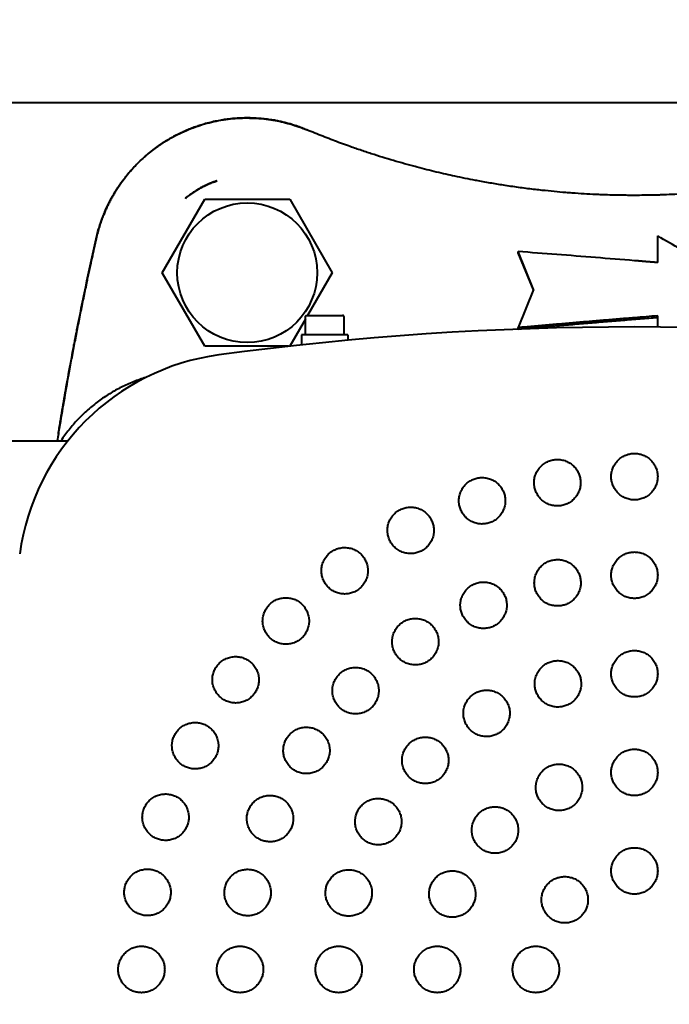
# Model space of a CAD drawing. Header units: millimetres. Extents: x -4428 to 4131, y -3615 to 4038.
# Tile 22 of 172: x -1130 to -1046, y -2897 to -2770. Entities that reach past the tile are written whole.
import ezdxf

# ---------------------------------------------------------------- set-up
doc = ezdxf.new("R2010")
doc.units = ezdxf.units.MM
doc.linetypes.add('K5LT_BASIC', pattern=[0])
doc.linetypes.add('K5LT_THIN', pattern=[0])
doc.layers.add('Системный слой', color=7, linetype='Continuous')
doc.styles.add('KDIMTEXTSTYLE', font='GOST_AU.SHX', dxfattribs={"width": 0.96, "oblique": 15, "height": 5})
doc.dimstyles.new('KDIMSTYLE (1.00)', dxfattribs={"dimtxt": 5, "dimasz": 1, "dimexe": 2, "dimexo": 0, "dimgap": 1, "dimtad": 1, "dimtxsty": 'KDIMTEXTSTYLE', "dimsah": 1, "dimcen": 0, "dimdle": 1, "dimadec": 0, "dimazin": 0, "dimtfac": 0.667, "dimtmove": 0, "dimatfit": 3, "dimfxl": 1, "dimtvp": 1, "dimtolj": 1, "dimtzin": 0, "dimarcsym": 0})

# ---------------------------------------------------------------- blocks, each defined once
blk = doc.blocks.new('KDIMARROW_01')
at = {"layer": 'Системный слой'}
blk.add_hatch(color=0, dxfattribs=at).paths.add_polyline_path([(-5, -0.66), (0, 0), (-5, 0.66), (-4.5, 0)])
at = {"layer": 'Системный слой', "color": 0, "linetype": 'K5LT_THIN', "lineweight": 20}
for p, q in [((-4.5, 0), (-5, 0.66)), ((-5, 0.66), (0, 0)), ((0, 0), (-5, -0.66)), ((-5, -0.66), (-4.5, 0)), ((0, 0), (-1, 0))]:
    blk.add_line(p, q, dxfattribs=at)
blk = doc.blocks.new('U15')
at = {"layer": 'Системный слой', "color": 150, "linetype": 'K5LT_BASIC', "lineweight": 40, "true_color": 0x0080ff}
for p, q in [((-1150.34, -2780.59), (-855.84, -2780.59)), ((-1104.27, -2790.73), (-1104.27, -2790.73)), ((-1104.27, -2790.73), (-1104.27, -2790.73)), ((-1104.27, -2790.73), (-1104.27, -2790.73)), ((-1104.27, -2790.73), (-1104.27, -2790.73)), ((-1104.27, -2790.73), (-1104.27, -2790.73)), ((-1111.31, -2802.59), (-1105.82, -2793.09)), ((-1108.33, -2792.98), (-1108.33, -2792.98)), ((-1108.33, -2792.98), (-1108.33, -2792.98)), ((-1105.82, -2793.09), (-1094.85, -2793.09)), ((-1094.85, -2793.09), (-1089.37, -2802.59)), ((-1119.85, -2798.2), (-1119.85, -2798.2)), ((-1047.34, -2798.03), (-1047.33, -2797.84)), ((-1047.34, -2801.28), (-1047.34, -2798.03)), ((-1047.33, -2801.28), (-1047.33, -2797.84)), ((-1065.34, -2800.03), (-1065.37, -2799.85)), ((-1063.36, -2804.75), (-1065.37, -2799.85)), ((-1063.39, -2804.81), (-1065.34, -2800.03)), ((-1105.82, -2812.09), (-1111.31, -2802.59)), ((-1089.37, -2802.59), (-1092.54, -2808.09)), ((-1063.36, -2804.75), (-1065.37, -2809.68)), ((-1092.83, -2810.59), (-1092.83, -2808.29)), ((-1092.63, -2808.09), (-1092.59, -2808.09)), ((-1092.59, -2808.09), (-1091.59, -2808.09)), ((-1091.59, -2808.09), (-1091.33, -2808.09)), ((-1091.33, -2808.09), (-1089.34, -2808.09)), ((-1089.34, -2808.09), (-1089.08, -2808.09)), ((-1089.08, -2808.09), (-1088.08, -2808.09)), ((-1088.08, -2808.09), (-1088.04, -2808.09)), ((-1087.84, -2810.59), (-1087.84, -2808.29)), ((-1047.34, -2808.35), (-1047.33, -2808.16)), ((-1047.34, -2809.6), (-1047.34, -2808.35)), ((-1047.33, -2809.6), (-1047.33, -2808.16)), ((-1092.83, -2808.59), (-1094.84, -2812.08)), ((-1065.34, -2809.86), (-1065.37, -2809.68)), ((-1093.34, -2810.59), (-1093.34, -2811.91)), ((-1087.34, -2810.59), (-1093.34, -2810.59)), ((-1087.34, -2810.59), (-1087.34, -2811.31)), ((-1094.99, -2812.09), (-1105.82, -2812.09)), ((-1143.64, -2824.29), (-1123.49, -2824.29))]:
    blk.add_line(p, q, dxfattribs=at)
blk.add_circle((-1100.34, -2802.59), 9.03, dxfattribs=at)
for centre, radius, start, end in [((-1050.34, -3209.59), 400, 82.2878, 97.7122), ((-1099.99, -2842.94), 30, 97.7122, 172.2878)]:
    blk.add_arc(centre, radius, start, end, dxfattribs=at)
blk.add_ellipse((-1050.34, -2893.58), major_axis=(-457.28, -38.78), ratio=0.184966, start_param=4.690124, end_param=4.696698, dxfattribs=at)
for points, knots in [([(-1119.85, -2798.2), (-1119.76, -2797.79), (-1119.65, -2797.38), (-1119.46, -2796.72), (-1119.38, -2796.47), (-1119.26, -2796.13), (-1119.23, -2796.04), (-1119.19, -2795.92), (-1119.18, -2795.89), (-1119.16, -2795.83), (-1119.15, -2795.8), (-1119.13, -2795.74), (-1119.12, -2795.71), (-1119.09, -2795.63), (-1119.06, -2795.57), (-1119, -2795.41), (-1118.96, -2795.31), (-1118.92, -2795.2), (-1118.92, -2795.19), (-1118.82, -2794.96), (-1118.73, -2794.74), (-1118.45, -2794.09), (-1118.24, -2793.66), (-1117.64, -2792.52), (-1117.21, -2791.83), (-1116.28, -2790.48), (-1115.77, -2789.84), (-1114.67, -2788.62), (-1114.08, -2788.04), (-1112.83, -2786.96), (-1112.18, -2786.45), (-1110.8, -2785.53), (-1110.08, -2785.1), (-1108.59, -2784.35), (-1107.82, -2784.03), (-1106.25, -2783.47), (-1105.45, -2783.24), (-1103.83, -2782.88), (-1103.02, -2782.75), (-1101.38, -2782.6), (-1100.56, -2782.58), (-1098.92, -2782.63), (-1098.11, -2782.7), (-1096.56, -2782.94), (-1095.83, -2783.09), (-1094.33, -2783.5), (-1093.56, -2783.76), (-1092.76, -2784.08), (-1092.7, -2784.11), (-1092.64, -2784.13)], [0, 0, 0, 0, 1.096742, 1.096742, 1.779806, 1.779806, 2.019239, 2.019239, 2.103167, 2.103167, 2.187094, 2.187094, 2.266157, 2.266157, 2.421849, 2.421849, 2.707258, 2.707258, 2.732017, 2.732017, 3.345056, 3.345056, 4.571132, 4.571132, 6.676378, 6.676378, 8.789975, 8.789975, 10.910285, 10.910285, 13.04084, 13.04084, 15.182454, 15.182454, 17.332769, 17.332769, 19.4711, 19.4711, 21.596306, 21.596306, 23.711982, 23.711982, 25.815292, 25.815292, 27.749738, 27.749738, 29.844507, 29.844507, 30, 30, 30, 30]), ([(-1092.64, -2784.13), (-1092.86, -2784.04), (-1093.07, -2783.96), (-1093.52, -2783.79), (-1093.74, -2783.71), (-1094.21, -2783.55), (-1094.44, -2783.48), (-1094.86, -2783.36), (-1095.04, -2783.3), (-1095.4, -2783.21), (-1095.57, -2783.17), (-1095.93, -2783.08), (-1096.1, -2783.04), (-1096.46, -2782.97), (-1096.64, -2782.93), (-1096.87, -2782.89), (-1096.91, -2782.89), (-1097.21, -2782.84), (-1097.73, -2782.76), (-1098.55, -2782.67), (-1099.11, -2782.63), (-1099.46, -2782.61), (-1099.52, -2782.61), (-1099.82, -2782.6), (-1100.07, -2782.59), (-1100.58, -2782.59), (-1101.08, -2782.6), (-1101.59, -2782.63), (-1102.07, -2782.67), (-1102.29, -2782.69), (-1102.78, -2782.74), (-1103.04, -2782.77), (-1103.56, -2782.85), (-1103.82, -2782.89), (-1104.35, -2783), (-1104.62, -2783.05), (-1105.17, -2783.18), (-1105.45, -2783.25), (-1105.94, -2783.39), (-1106.15, -2783.45), (-1106.59, -2783.59), (-1106.81, -2783.67), (-1107.24, -2783.82), (-1107.45, -2783.9), (-1107.88, -2784.07), (-1108.1, -2784.16), (-1108.53, -2784.35), (-1108.75, -2784.44), (-1109.2, -2784.66), (-1109.68, -2784.9), (-1110.39, -2785.29), (-1111.07, -2785.71), (-1111.5, -2786), (-1111.77, -2786.18), (-1111.83, -2786.23), (-1112.15, -2786.45), (-1112.64, -2786.81), (-1113.33, -2787.38), (-1113.77, -2787.77), (-1114.1, -2788.08), (-1114.22, -2788.19), (-1114.54, -2788.51), (-1114.94, -2788.92), (-1115.5, -2789.54), (-1115.85, -2789.96), (-1116.1, -2790.28), (-1116.18, -2790.38), (-1116.37, -2790.63), (-1116.58, -2790.92), (-1116.89, -2791.36), (-1117.19, -2791.81), (-1117.47, -2792.26), (-1117.64, -2792.57), (-1117.82, -2792.87), (-1117.9, -2793.02), (-1118.07, -2793.33), (-1118.15, -2793.5), (-1118.31, -2793.81), (-1118.46, -2794.12), (-1118.67, -2794.6), (-1118.81, -2794.93), (-1118.89, -2795.13), (-1118.91, -2795.17), (-1119.01, -2795.43), (-1119.19, -2795.89), (-1119.35, -2796.38), (-1119.5, -2796.87), (-1119.58, -2797.13), (-1119.72, -2797.66), (-1119.79, -2797.93), (-1119.85, -2798.2)], [0, 0, 0, 0, 0.0277695, 0.0277695, 0.0555514, 0.0555514, 0.0833333, 0.0833333, 0.1041667, 0.1041667, 0.1237955, 0.1237955, 0.1431776, 0.1431776, 0.1621737, 0.1621737, 0.1666667, 0.1666667, 0.1928332, 0.2188197, 0.244621, 0.244621, 0.25, 0.25, 0.2721447, 0.2721447, 0.2939086, 0.3150676, 0.3150676, 0.3333333, 0.3333333, 0.3541667, 0.3541667, 0.3744885, 0.3744885, 0.3955776, 0.3955776, 0.4166667, 0.4166667, 0.43301, 0.43301, 0.4497575, 0.4497575, 0.4660458, 0.4660458, 0.4830229, 0.4830229, 0.5, 0.5, 0.5194392, 0.5389013, 0.5583639, 0.5778237, 0.5778237, 0.5833333, 0.5833333, 0.606664, 0.6299351, 0.6531647, 0.6531647, 0.6666667, 0.6666667, 0.6900938, 0.7139039, 0.7383081, 0.7383081, 0.75, 0.75, 0.7664719, 0.783188, 0.7999899, 0.8168374, 0.8333333, 0.8333333, 0.8495501, 0.8495501, 0.8663293, 0.8663293, 0.882207, 0.8979109, 0.9133318, 0.9133318, 0.9166667, 0.9166667, 0.9375, 0.9578845, 0.9578845, 0.9789423, 0.9789423, 1, 1, 1, 1]), ([(-1008.03, -2784.13), (-1008.35, -2784.26), (-1008.99, -2784.53), (-1009.64, -2784.79), (-1010.02, -2784.94), (-1010.07, -2784.96), (-1010.36, -2785.07), (-1010.85, -2785.26), (-1011.35, -2785.45), (-1011.84, -2785.63), (-1012.07, -2785.72), (-1012.87, -2786.02), (-1013.46, -2786.23), (-1014.29, -2786.52), (-1014.52, -2786.6), (-1015.1, -2786.8), (-1015.8, -2787.03), (-1016.54, -2787.27), (-1017.1, -2787.45), (-1017.29, -2787.51), (-1017.9, -2787.7), (-1018.77, -2787.97), (-1019.68, -2788.24), (-1020.28, -2788.41), (-1020.41, -2788.44), (-1020.95, -2788.6), (-1021.78, -2788.82), (-1022.64, -2789.05), (-1023.39, -2789.24), (-1023.7, -2789.32), (-1024.45, -2789.5), (-1025.32, -2789.71), (-1026.64, -2790.01), (-1027.53, -2790.2), (-1028.48, -2790.4), (-1029.52, -2790.61), (-1030.6, -2790.81), (-1031.57, -2790.98), (-1032.01, -2791.05), (-1032.89, -2791.2), (-1033.79, -2791.34), (-1035.16, -2791.54), (-1036.08, -2791.67), (-1036.81, -2791.76), (-1037.07, -2791.79), (-1037.76, -2791.87), (-1038.59, -2791.96), (-1039.85, -2792.09), (-1041.1, -2792.21), (-1041.94, -2792.27), (-1042.83, -2792.34), (-1043.77, -2792.4), (-1045.16, -2792.47), (-1046.07, -2792.51), (-1046.72, -2792.53), (-1046.92, -2792.54), (-1047.55, -2792.56), (-1048.43, -2792.58), (-1049.71, -2792.59), (-1050.54, -2792.59), (-1051.1, -2792.59), (-1051.25, -2792.59), (-1051.75, -2792.58), (-1052.47, -2792.57), (-1053.54, -2792.55), (-1054.24, -2792.52), (-1054.84, -2792.5), (-1055.08, -2792.49), (-1055.83, -2792.46), (-1056.85, -2792.4), (-1057.87, -2792.33), (-1058.65, -2792.28), (-1058.93, -2792.26), (-1059.71, -2792.19), (-1060.71, -2792.1), (-1061.73, -2792), (-1062.53, -2791.91), (-1062.82, -2791.88), (-1063.77, -2791.77), (-1065.08, -2791.61), (-1066.37, -2791.42), (-1067.6, -2791.23), (-1068.77, -2791.04), (-1069.93, -2790.83), (-1070.63, -2790.7), (-1070.75, -2790.68), (-1071.31, -2790.57), (-1072.2, -2790.4), (-1073.09, -2790.21), (-1073.92, -2790.03), (-1074.31, -2789.95), (-1075.11, -2789.77), (-1075.92, -2789.58), (-1077.14, -2789.28), (-1077.96, -2789.07), (-1078.47, -2788.93), (-1078.57, -2788.91), (-1079.11, -2788.76), (-1080.03, -2788.51), (-1081.44, -2788.11), (-1082.41, -2787.81), (-1083.37, -2787.52), (-1084.31, -2787.22), (-1085.76, -2786.74), (-1086.75, -2786.39), (-1087.34, -2786.18), (-1087.44, -2786.14), (-1088.2, -2785.87), (-1089.54, -2785.38), (-1090.93, -2784.83), (-1091.96, -2784.41), (-1092.3, -2784.27), (-1092.64, -2784.13)], [0, 0, 0, 0, 0.021266, 0.042282, 0.042282, 0.045455, 0.045455, 0.061207, 0.076676, 0.076676, 0.090909, 0.090909, 0.124097, 0.124097, 0.136364, 0.136364, 0.154857, 0.172884, 0.172884, 0.181818, 0.181818, 0.201965, 0.221686, 0.221686, 0.227273, 0.227273, 0.244332, 0.260969, 0.260969, 0.272727, 0.272727, 0.288624, 0.304123, 0.318182, 0.318182, 0.334844, 0.350924, 0.350924, 0.363636, 0.363636, 0.376513, 0.38927, 0.401894, 0.401894, 0.409091, 0.409091, 0.420455, 0.431653, 0.443099, 0.454545, 0.454545, 0.467553, 0.480702, 0.494127, 0.494127, 0.5, 0.5, 0.513338, 0.526857, 0.540633, 0.540633, 0.545455, 0.545455, 0.557655, 0.569953, 0.582345, 0.582345, 0.590909, 0.590909, 0.608831, 0.626719, 0.626719, 0.636364, 0.636364, 0.653962, 0.671543, 0.671543, 0.681818, 0.681818, 0.704545, 0.727273, 0.727273, 0.747823, 0.768455, 0.768455, 0.772727, 0.772727, 0.788573, 0.804373, 0.804373, 0.818182, 0.818182, 0.832391, 0.846505, 0.860451, 0.860451, 0.863636, 0.863636, 0.8787, 0.893895, 0.909091, 0.909091, 0.923532, 0.937795, 0.95181, 0.95181, 0.954545, 0.954545, 0.973063, 0.991241, 0.991241, 1, 1, 1, 1]), ([(-1104.27, -2790.73), (-1104.28, -2790.73), (-1104.28, -2790.73), (-1104.28, -2790.73), (-1104.29, -2790.73), (-1104.3, -2790.74), (-1104.31, -2790.74), (-1104.33, -2790.75), (-1104.35, -2790.75), (-1104.4, -2790.77), (-1104.43, -2790.78), (-1104.53, -2790.82), (-1104.6, -2790.84), (-1104.8, -2790.91), (-1104.93, -2790.96), (-1105.16, -2791.06), (-1105.26, -2791.1), (-1105.45, -2791.18), (-1105.53, -2791.22), (-1105.68, -2791.29), (-1105.74, -2791.32), (-1105.82, -2791.36), (-1105.84, -2791.37), (-1106.03, -2791.46), (-1106.19, -2791.55), (-1106.63, -2791.79), (-1106.89, -2791.95), (-1107.42, -2792.29), (-1107.67, -2792.46), (-1108.04, -2792.75), (-1108.17, -2792.85), (-1108.3, -2792.96), (-1108.32, -2792.97), (-1108.33, -2792.98)], [0.004783, 0.004783, 0.004783, 0.004783, 0.028696, 0.028696, 0.100484, 0.100484, 0.224882, 0.224882, 0.473677, 0.473677, 0.971267, 0.971267, 1.961664, 1.961664, 3.942459, 3.942459, 5.520821, 5.520821, 6.809764, 6.809764, 7.792301, 7.792301, 8.119167, 8.119167, 10.717513, 10.717513, 15.117513, 15.117513, 19.517513, 19.517513, 21.766876, 21.766876, 21.999638, 21.999638, 21.999638, 21.999638]), ([(-1108.33, -2792.98), (-1108.17, -2792.85), (-1108.01, -2792.73), (-1107.69, -2792.48), (-1107.53, -2792.37), (-1107.29, -2792.2), (-1107.19, -2792.14), (-1107.1, -2792.08), (-1106.94, -2791.98), (-1106.8, -2791.89), (-1106.51, -2791.72), (-1106.37, -2791.64), (-1106.08, -2791.49), (-1105.94, -2791.42), (-1105.77, -2791.34), (-1105.74, -2791.32), (-1105.53, -2791.22), (-1105.34, -2791.13), (-1104.96, -2790.98), (-1104.77, -2790.9), (-1104.48, -2790.8), (-1104.38, -2790.76), (-1104.27, -2790.73), (-1104.27, -2790.73)], [0.000067, 0.000067, 0.000067, 0.000067, 0.131193, 0.131193, 0.2603801, 0.2603801, 0.3196753, 0.3333333, 0.3333333, 0.4390837, 0.4390837, 0.544968, 0.544968, 0.6445968, 0.6445968, 0.6666667, 0.6666667, 0.7975562, 0.7975562, 0.9291525, 0.9291525, 0.9998954, 0.9999248, 0.9999248, 0.9999248, 0.9999248]), ([(-1119.85, -2798.2), (-1120.04, -2799.03), (-1120.41, -2800.7), (-1120.77, -2802.39), (-1121, -2803.47), (-1121.05, -2803.71), (-1121.23, -2804.59), (-1121.5, -2805.87), (-1121.9, -2807.82), (-1122.16, -2809.15), (-1122.42, -2810.46), (-1122.67, -2811.76), (-1123.05, -2813.74), (-1123.3, -2815.11), (-1123.45, -2815.92), (-1123.47, -2816.05), (-1123.7, -2817.31), (-1124.09, -2819.56), (-1124.51, -2822.03), (-1124.72, -2823.31), (-1124.73, -2823.39)], [0.0000012, 0.0000012, 0.0000012, 0.0000012, 0.1096936, 0.218878, 0.218878, 0.25, 0.25, 0.3327697, 0.4163848, 0.5, 0.5, 0.5798696, 0.65864, 0.735734, 0.735734, 0.75, 0.75, 0.875, 0.9915005, 1, 1, 1, 1]), ([(-1124.73, -2823.39), (-1124.73, -2823.39), (-1124.73, -2823.39), (-1124.72, -2823.33), (-1124.71, -2823.27), (-1124.69, -2823.14), (-1124.68, -2823.08), (-1124.65, -2822.89), (-1124.63, -2822.76), (-1124.57, -2822.38), (-1124.52, -2822.13), (-1124.4, -2821.37), (-1124.31, -2820.86), (-1124.05, -2819.34), (-1123.88, -2818.33), (-1123.4, -2815.64), (-1123.09, -2813.96), (-1122.73, -2812.06), (-1122.69, -2811.85), (-1122.6, -2811.41), (-1122.56, -2811.19), (-1122.5, -2810.89), (-1122.49, -2810.83), (-1122.46, -2810.69), (-1122.45, -2810.62), (-1122.43, -2810.49), (-1122.41, -2810.42), (-1122.37, -2810.22), (-1122.35, -2810.09), (-1122.27, -2809.69), (-1122.22, -2809.42), (-1122.06, -2808.63), (-1121.95, -2808.1), (-1121.63, -2806.51), (-1121.42, -2805.45), (-1120.76, -2802.33), (-1120.31, -2800.26), (-1119.85, -2798.2)], [0.000555, 0.000555, 0.000555, 0.000555, 0.004677, 0.004677, 0.213991, 0.213991, 0.431312, 0.431312, 0.865953, 0.865953, 1.735237, 1.735237, 3.473803, 3.473803, 6.950381, 6.950381, 12.750381, 12.750381, 13.484449, 13.484449, 14.261266, 14.261266, 14.494919, 14.494919, 14.728573, 14.728573, 14.958603, 14.958603, 15.418664, 15.418664, 16.336976, 16.336976, 18.169975, 18.169975, 21.82873, 21.82873, 29, 29, 29, 29]), ([(-1035.31, -2804.77), (-1037.3, -2803.61), (-1041.29, -2801.31), (-1045.31, -2799), (-1047.33, -2797.84)], [0, 0, 0, 0, 0.5, 0.9999897, 0.9999897, 0.9999897, 0.9999897]), ([(-1092.83, -2808.29), (-1092.83, -2808.28), (-1092.83, -2808.28), (-1092.83, -2808.26), (-1092.83, -2808.25), (-1092.82, -2808.24), (-1092.82, -2808.23), (-1092.81, -2808.21), (-1092.81, -2808.2), (-1092.8, -2808.19), (-1092.8, -2808.18), (-1092.78, -2808.17), (-1092.78, -2808.16), (-1092.76, -2808.14), (-1092.76, -2808.14), (-1092.74, -2808.13), (-1092.73, -2808.12), (-1092.72, -2808.11), (-1092.71, -2808.11), (-1092.69, -2808.1), (-1092.68, -2808.1), (-1092.67, -2808.09), (-1092.66, -2808.09), (-1092.64, -2808.09), (-1092.64, -2808.09), (-1092.63, -2808.09)], [0, 0, 0, 0, 0.987813, 0.987813, 1.975627, 1.975627, 3.187971, 3.187971, 4.424721, 4.424721, 5.678979, 5.678979, 6.943563, 6.943563, 8.210888, 8.210888, 9.473156, 9.473156, 10.725444, 10.725444, 11.962154, 11.962154, 13.101071, 13.101071, 14, 14, 14, 14])]:
    blk.add_open_spline(points, degree=3, knots=knots, dxfattribs=at)
for points, weights in [([(-1104.27, -2790.73), (-1106.51, -2791.47), (-1108.33, -2792.98)], [0.92805603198, 0.911935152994, 0.928058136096]), ([(-1047.33, -2801.28), (-1048.83, -2801.16), (-1050.34, -2801.03)], [1, 0.999995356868, 1]), ([(-1087.84, -2808.29), (-1087.84, -2808.09), (-1088.04, -2808.09)], [0.933012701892, 0.659739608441, 0.933012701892]), ([(-1050.34, -2808.4), (-1057.85, -2809.02), (-1065.37, -2809.68)], [1.08640009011, 1.090249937, 1.08593758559]), ([(-1065.34, -2809.86), (-1056.35, -2809.07), (-1047.34, -2808.35)], [1.23769798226, 1.24359039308, 1.23611240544]), ([(-1113.43, -2816.12), (-1120.39, -2818.22), (-1124.38, -2824.29)], [0.968755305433, 0.887670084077, 0.92075760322])]:
    blk.add_rational_spline(points, weights, degree=2, dxfattribs=at)
for points in [[(-1050.34, -2801.03), (-1052.01, -2800.9), (-1055.37, -2800.63), (-1060.38, -2800.23), (-1063.7, -2799.98), (-1065.37, -2799.85)], [(-1124.73, -2823.39), (-1124.78, -2823.7), (-1124.83, -2824), (-1124.88, -2824.29)]]:
    blk.add_open_spline(points, degree=3, dxfattribs=at)
for points, weights in [([(-1050.34, -2831.93), (-1053.34, -2831.93), (-1053.34, -2828.93), (-1053.34, -2825.93), (-1050.34, -2825.93)], [1, 0.707106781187, 1, 0.707106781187, 1]), ([(-1050.34, -2825.93), (-1047.34, -2825.93), (-1047.34, -2828.93), (-1047.34, -2831.93), (-1050.34, -2831.93)], [1, 0.707106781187, 1, 0.707106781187, 1]), ([(-1059.83, -2832.68), (-1062.79, -2833.15), (-1063.26, -2830.18), (-1063.73, -2827.22), (-1060.76, -2826.75)], [1, 0.707106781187, 1, 0.707106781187, 1]), ([(-1060.76, -2826.75), (-1057.8, -2826.28), (-1057.33, -2829.24), (-1056.86, -2832.21), (-1059.83, -2832.68)], [1, 0.707106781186, 1, 0.707106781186, 1]), ([(-1069.08, -2834.9), (-1071.94, -2835.83), (-1072.86, -2832.97), (-1073.79, -2830.12), (-1070.94, -2829.19)], [1, 0.707106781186, 1, 0.707106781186, 1]), ([(-1070.94, -2829.19), (-1068.08, -2828.27), (-1067.16, -2831.12), (-1066.23, -2833.97), (-1069.08, -2834.9)], [1, 0.707106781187, 1, 0.707106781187, 1]), ([(-1077.88, -2838.54), (-1080.55, -2839.9), (-1081.91, -2837.23), (-1083.27, -2834.56), (-1080.6, -2833.2)], [1, 0.707106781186, 1, 0.707106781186, 1]), ([(-1080.6, -2833.2), (-1077.93, -2831.83), (-1076.57, -2834.51), (-1075.2, -2837.18), (-1077.88, -2838.54)], [1, 0.707106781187, 1, 0.707106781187, 1]), ([(-1085.99, -2843.52), (-1088.42, -2845.28), (-1090.18, -2842.85), (-1091.95, -2840.42), (-1089.52, -2838.66)], [1, 0.707106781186, 1, 0.707106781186, 1]), ([(-1089.52, -2838.66), (-1087.09, -2836.9), (-1085.33, -2839.32), (-1083.57, -2841.75), (-1085.99, -2843.52)], [1, 0.707106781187, 1, 0.707106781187, 1]), ([(-1050.34, -2844.66), (-1053.34, -2844.66), (-1053.34, -2841.66), (-1053.34, -2838.66), (-1050.34, -2838.66)], [1, 0.707106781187, 1, 0.707106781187, 1]), ([(-1050.34, -2838.66), (-1047.34, -2838.66), (-1047.34, -2841.66), (-1047.34, -2844.66), (-1050.34, -2844.66)], [1, 0.707106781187, 1, 0.707106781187, 1]), ([(-1059.69, -2845.58), (-1062.63, -2846.17), (-1063.21, -2843.23), (-1063.8, -2840.28), (-1060.86, -2839.7)], [1, 0.707106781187, 1, 0.707106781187, 1]), ([(-1060.86, -2839.7), (-1057.92, -2839.11), (-1057.33, -2842.06), (-1056.74, -2845), (-1059.69, -2845.58)], [1, 0.707106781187, 1, 0.707106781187, 1]), ([(-1068.68, -2848.31), (-1071.45, -2849.46), (-1072.6, -2846.69), (-1073.75, -2843.92), (-1070.97, -2842.77)], [1, 0.707106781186, 1, 0.707106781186, 1]), ([(-1070.97, -2842.77), (-1068.2, -2841.62), (-1067.05, -2844.39), (-1065.91, -2847.16), (-1068.68, -2848.31)], [1, 0.707106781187, 1, 0.707106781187, 1]), ([(-1097.47, -2845.45), (-1095.35, -2843.33), (-1093.23, -2845.45), (-1091.11, -2847.58), (-1093.23, -2849.7)], [1, 0.707106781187, 1, 0.707106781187, 1]), ([(-1093.23, -2849.7), (-1095.35, -2851.82), (-1097.47, -2849.7), (-1099.59, -2847.58), (-1097.47, -2845.45)], [1, 0.707106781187, 1, 0.707106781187, 1]), ([(-1076.96, -2852.74), (-1079.46, -2854.41), (-1081.13, -2851.91), (-1082.79, -2849.42), (-1080.3, -2847.75)], [1, 0.707106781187, 1, 0.707106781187, 1]), ([(-1080.3, -2847.75), (-1077.8, -2846.08), (-1076.14, -2848.58), (-1074.47, -2851.07), (-1076.96, -2852.74)], [1, 0.707106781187, 1, 0.707106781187, 1]), ([(-1050.34, -2857.39), (-1053.34, -2857.39), (-1053.34, -2854.39), (-1053.34, -2851.39), (-1050.34, -2851.39)], [1, 0.707106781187, 1, 0.707106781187, 1]), ([(-1050.34, -2851.39), (-1047.34, -2851.39), (-1047.34, -2854.39), (-1047.34, -2857.39), (-1050.34, -2857.39)], [1, 0.707106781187, 1, 0.707106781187, 1]), ([(-1104.27, -2853.41), (-1102.5, -2850.98), (-1100.08, -2852.75), (-1097.65, -2854.51), (-1099.41, -2856.94)], [1, 0.707106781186, 1, 0.707106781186, 1]), ([(-1059.45, -2858.59), (-1062.34, -2859.37), (-1063.12, -2856.47), (-1063.9, -2853.57), (-1061, -2852.8)], [1, 0.707106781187, 1, 0.707106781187, 1]), ([(-1061, -2852.8), (-1058.1, -2852.02), (-1057.32, -2854.92), (-1056.55, -2857.82), (-1059.45, -2858.59)], [1, 0.707106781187, 1, 0.707106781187, 1]), ([(-1099.41, -2856.94), (-1101.18, -2859.36), (-1103.6, -2857.6), (-1106.03, -2855.84), (-1104.27, -2853.41)], [1, 0.707106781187, 1, 0.707106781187, 1]), ([(-1088.47, -2854.46), (-1086.35, -2852.34), (-1084.23, -2854.46), (-1082.11, -2856.58), (-1084.23, -2858.7)], [1, 0.707106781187, 1, 0.707106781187, 1]), ([(-1084.23, -2858.7), (-1086.35, -2860.82), (-1088.47, -2858.7), (-1090.59, -2856.58), (-1088.47, -2854.46)], [1, 0.707106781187, 1, 0.707106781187, 1]), ([(-1070.94, -2856.91), (-1068.34, -2855.41), (-1066.84, -2858.01), (-1065.34, -2860.61), (-1067.94, -2862.11)], [1, 0.707106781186, 1, 0.707106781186, 1]), ([(-1067.94, -2862.11), (-1070.53, -2863.61), (-1072.03, -2861.01), (-1073.53, -2858.41), (-1070.94, -2856.91)], [1, 0.707106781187, 1, 0.707106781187, 1]), ([(-1109.73, -2862.33), (-1108.37, -2859.65), (-1105.7, -2861.02), (-1103.02, -2862.38), (-1104.39, -2865.05)], [1, 0.707106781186, 1, 0.707106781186, 1]), ([(-1095.18, -2862.63), (-1093.51, -2860.14), (-1091.02, -2861.8), (-1088.52, -2863.47), (-1090.19, -2865.96)], [1, 0.707106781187, 1, 0.707106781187, 1]), ([(-1104.39, -2865.05), (-1105.75, -2867.72), (-1108.42, -2866.36), (-1111.09, -2865), (-1109.73, -2862.33)], [1, 0.707106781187, 1, 0.707106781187, 1]), ([(-1090.19, -2865.96), (-1091.86, -2868.46), (-1094.35, -2866.79), (-1096.84, -2865.12), (-1095.18, -2862.63)], [1, 0.707106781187, 1, 0.707106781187, 1]), ([(-1079.47, -2863.46), (-1077.35, -2861.34), (-1075.22, -2863.46), (-1073.1, -2865.58), (-1075.22, -2867.7)], [1, 0.707106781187, 1, 0.707106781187, 1]), ([(-1075.22, -2867.7), (-1077.35, -2869.82), (-1079.47, -2867.7), (-1081.59, -2865.58), (-1079.47, -2863.46)], [1, 0.707106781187, 1, 0.707106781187, 1]), ([(-1050.34, -2870.13), (-1053.34, -2870.13), (-1053.34, -2867.13), (-1053.34, -2864.13), (-1050.34, -2864.13)], [1, 0.707106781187, 1, 0.707106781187, 1]), ([(-1050.34, -2864.13), (-1047.34, -2864.13), (-1047.34, -2867.13), (-1047.34, -2870.13), (-1050.34, -2870.13)], [1, 0.707106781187, 1, 0.707106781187, 1]), ([(-1058.93, -2871.84), (-1061.71, -2872.98), (-1062.85, -2870.21), (-1064, -2867.44), (-1061.23, -2866.29)], [1, 0.707106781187, 1, 0.707106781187, 1]), ([(-1061.23, -2866.29), (-1058.46, -2865.15), (-1057.31, -2867.92), (-1056.16, -2870.69), (-1058.93, -2871.84)], [1, 0.707106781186, 1, 0.707106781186, 1]), ([(-1113.74, -2871.99), (-1112.81, -2869.14), (-1109.96, -2870.07), (-1107.1, -2870.99), (-1108.03, -2873.85)], [1, 0.707106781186, 1, 0.707106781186, 1]), ([(-1100.16, -2871.95), (-1099.01, -2869.18), (-1096.24, -2870.33), (-1093.47, -2871.48), (-1094.62, -2874.25)], [1, 0.707106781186, 1, 0.707106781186, 1]), ([(-1086.01, -2871.99), (-1084.51, -2869.4), (-1081.92, -2870.9), (-1079.32, -2872.4), (-1080.82, -2874.99)], [1, 0.707106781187, 1, 0.707106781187, 1]), ([(-1108.03, -2873.85), (-1108.96, -2876.7), (-1111.81, -2875.77), (-1114.66, -2874.85), (-1113.74, -2871.99)], [1, 0.707106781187, 1, 0.707106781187, 1]), ([(-1094.62, -2874.25), (-1095.77, -2877.02), (-1098.54, -2875.87), (-1101.31, -2874.73), (-1100.16, -2871.95)], [1, 0.707106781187, 1, 0.707106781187, 1]), ([(-1080.82, -2874.99), (-1082.32, -2877.59), (-1084.92, -2876.09), (-1087.51, -2874.59), (-1086.01, -2871.99)], [1, 0.707106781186, 1, 0.707106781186, 1]), ([(-1070.46, -2872.46), (-1068.34, -2870.34), (-1066.22, -2872.46), (-1064.1, -2874.59), (-1066.22, -2876.71)], [1, 0.707106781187, 1, 0.707106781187, 1]), ([(-1066.22, -2876.71), (-1068.34, -2878.83), (-1070.46, -2876.71), (-1072.59, -2874.59), (-1070.46, -2872.46)], [1, 0.707106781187, 1, 0.707106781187, 1]), ([(-1050.34, -2882.86), (-1053.34, -2882.86), (-1053.34, -2879.86), (-1053.34, -2876.86), (-1050.34, -2876.86)], [1, 0.707106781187, 1, 0.707106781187, 1]), ([(-1050.34, -2876.86), (-1047.34, -2876.86), (-1047.34, -2879.86), (-1047.34, -2882.86), (-1050.34, -2882.86)], [1, 0.707106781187, 1, 0.707106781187, 1]), ([(-1116.18, -2882.16), (-1115.71, -2879.2), (-1112.75, -2879.67), (-1109.78, -2880.14), (-1110.25, -2883.1)], [1, 0.707106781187, 1, 0.707106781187, 1]), ([(-1103.23, -2882.07), (-1102.64, -2879.13), (-1099.7, -2879.71), (-1096.76, -2880.3), (-1097.35, -2883.24)], [1, 0.707106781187, 1, 0.707106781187, 1]), ([(-1090.13, -2881.93), (-1089.35, -2879.03), (-1086.46, -2879.81), (-1083.56, -2880.58), (-1084.33, -2883.48)], [1, 0.707106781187, 1, 0.707106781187, 1]), ([(-1076.63, -2881.7), (-1075.49, -2878.93), (-1072.71, -2880.08), (-1069.94, -2881.22), (-1071.09, -2883.99)], [1, 0.707106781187, 1, 0.707106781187, 1]), ([(-1061.46, -2881.47), (-1059.34, -2879.35), (-1057.22, -2881.47), (-1055.1, -2883.59), (-1057.22, -2885.71)], [1, 0.707106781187, 1, 0.707106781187, 1]), ([(-1110.25, -2883.1), (-1110.72, -2886.07), (-1113.68, -2885.6), (-1116.65, -2885.13), (-1116.18, -2882.16)], [1, 0.707106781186, 1, 0.707106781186, 1]), ([(-1097.35, -2883.24), (-1097.93, -2886.18), (-1100.87, -2885.6), (-1103.82, -2885.01), (-1103.23, -2882.07)], [1, 0.707106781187, 1, 0.707106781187, 1]), ([(-1084.33, -2883.48), (-1085.11, -2886.38), (-1088.01, -2885.6), (-1090.91, -2884.83), (-1090.13, -2881.93)], [1, 0.707106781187, 1, 0.707106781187, 1]), ([(-1071.09, -2883.99), (-1072.24, -2886.77), (-1075.01, -2885.62), (-1077.78, -2884.47), (-1076.63, -2881.7)], [1, 0.707106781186, 1, 0.707106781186, 1]), ([(-1057.22, -2885.71), (-1059.34, -2887.83), (-1061.46, -2885.71), (-1063.58, -2883.59), (-1061.46, -2881.47)], [1, 0.707106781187, 1, 0.707106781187, 1]), ([(-1117, -2892.59), (-1117, -2889.59), (-1114, -2889.59), (-1111, -2889.59), (-1111, -2892.59)], [1, 0.707106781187, 1, 0.707106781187, 1]), ([(-1104.27, -2892.59), (-1104.27, -2889.59), (-1101.27, -2889.59), (-1098.27, -2889.59), (-1098.27, -2892.59)], [1, 0.707106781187, 1, 0.707106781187, 1]), ([(-1091.53, -2892.59), (-1091.53, -2889.59), (-1088.53, -2889.59), (-1085.53, -2889.59), (-1085.53, -2892.59)], [1, 0.707106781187, 1, 0.707106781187, 1]), ([(-1078.8, -2892.59), (-1078.8, -2889.59), (-1075.8, -2889.59), (-1072.8, -2889.59), (-1072.8, -2892.59)], [1, 0.707106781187, 1, 0.707106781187, 1]), ([(-1066.07, -2892.59), (-1066.07, -2889.59), (-1063.07, -2889.59), (-1060.07, -2889.59), (-1060.07, -2892.59)], [1, 0.707106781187, 1, 0.707106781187, 1]), ([(-1111, -2892.59), (-1111, -2895.59), (-1114, -2895.59), (-1117, -2895.59), (-1117, -2892.59)], [1, 0.707106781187, 1, 0.707106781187, 1]), ([(-1098.27, -2892.59), (-1098.27, -2895.59), (-1101.27, -2895.59), (-1104.27, -2895.59), (-1104.27, -2892.59)], [1, 0.707106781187, 1, 0.707106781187, 1]), ([(-1085.53, -2892.59), (-1085.53, -2895.59), (-1088.53, -2895.59), (-1091.53, -2895.59), (-1091.53, -2892.59)], [1, 0.707106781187, 1, 0.707106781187, 1]), ([(-1072.8, -2892.59), (-1072.8, -2895.59), (-1075.8, -2895.59), (-1078.8, -2895.59), (-1078.8, -2892.59)], [1, 0.707106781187, 1, 0.707106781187, 1]), ([(-1060.07, -2892.59), (-1060.07, -2895.59), (-1063.07, -2895.59), (-1066.07, -2895.59), (-1066.07, -2892.59)], [1, 0.707106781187, 1, 0.707106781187, 1])]:
    blk.add_rational_spline(points, weights, degree=2, knots=[0, 0, 0, 1.570796, 1.570796, 3.141593, 3.141593, 3.141593], dxfattribs=at)

msp = doc.modelspace()

# ---------------------------------------------------------------- block references
at = {"layer": 'Системный слой'}
msp.add_blockref('U15', (0, 0), dxfattribs=at)

# ---------------------------------------------------------------- dimensions: what is measured, and where the dimension line sits
at = {"layer": 'Системный слой', "color": 7}
msp.add_linear_dim(base=(-4135.336, -3331.475), p1=(485.664, -2263.092), p2=(-4135.336, -1408.744), location=(-2079.336, -3331.475), text='\\H75.0;\\W0.965;\\Q15;\\H75.0;\\W0.965;\\Q15;\\Q15;4620', dimstyle='KDIMSTYLE (1.00)', override={"dimexo": 0, "dimblk1": 'KDIMARROW_01', "dimblk2": 'KDIMARROW_01', "dimse1": 0, "dimse2": 0, "dimclrt": 7, "dimtolj": 1}, dxfattribs=at).render()

doc.saveas('drawing.dxf')
